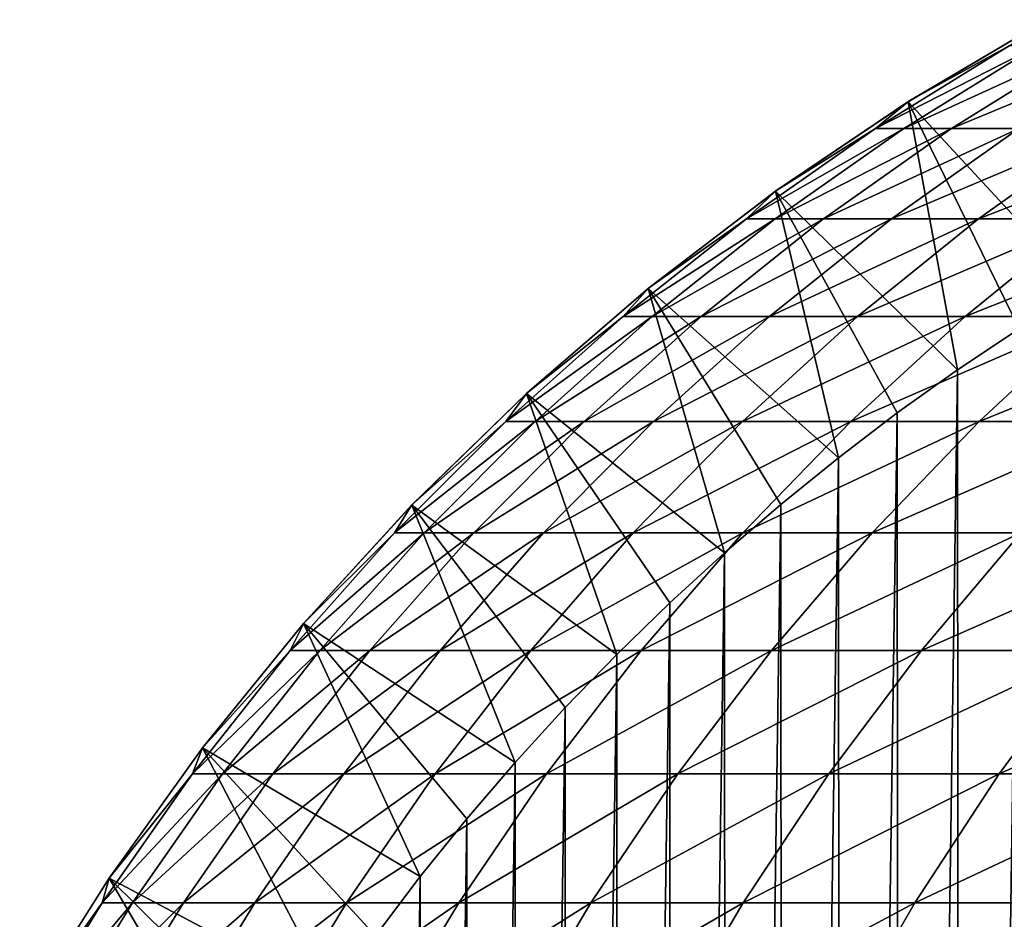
# Model space of a CAD drawing. Header units: metres. Extents: x -410 to 15, y -15 to 15.
# Tile 7 of 256: x -408.84 to -405.11, y 5.57 to 8.98. Entities that reach past the tile are written whole.
import ezdxf

# ---------------------------------------------------------------- set-up
doc = ezdxf.new("R2010")
doc.units = ezdxf.units.M
doc.layers.add('solid_508382', color=7, linetype='CONTINUOUS')

msp = doc.modelspace()

# ---------------------------------------------------------------- linework, layer by layer
at = {"layer": 'solid_508382'}
for points in [[(-404.951416, 8.974743, 96.32515), (-405.474091, 8.665848, 96.32515), (-405.47168, 8.667359, 113.374649)], [(-404.951416, 8.974743, 96.32515), (-404.816528, 7.95502, 95.374649), (-405.474091, 8.665848, 96.32515)], [(-404.948608, 8.976283, 113.374649), (-405.47168, 8.667359, 113.374649), (-405.09137, 8.87676, 115.116814)], [(-404.951416, 8.974743, 96.32515), (-405.47168, 8.667359, 113.374649), (-404.948608, 8.976283, 113.374649)], [(-405.59845, 8.56375, 115.136406), (-405.490875, 8.56375, 116.966759), (-404.984985, 8.87676, 116.926811)], [(-405.09137, 8.87676, 115.116814), (-405.59845, 8.56375, 115.136406), (-404.984985, 8.87676, 116.926811)], [(-405.47168, 8.667359, 113.374649), (-405.59845, 8.56375, 115.136406), (-405.09137, 8.87676, 115.116814)], [(-405.490875, 8.56375, 116.966759), (-405.309845, 8.56375, 118.791313), (-404.805969, 8.87676, 118.731079)], [(-404.984985, 8.87676, 116.926811), (-405.490875, 8.56375, 116.966759), (-404.805969, 8.87676, 118.731079)], [(-405.309845, 8.56375, 118.791313), (-405.055664, 8.56375, 120.607124), (-404.554626, 8.87676, 120.526695)], [(-404.805969, 8.87676, 118.731079), (-405.309845, 8.56375, 118.791313), (-404.554626, 8.87676, 120.526695)], [(-405.474091, 8.665848, 96.32515), (-405.977539, 8.326547, 96.32515), (-405.975525, 8.327991, 113.374649)], [(-405.474091, 8.665848, 96.32515), (-405.287354, 7.650189, 95.374649), (-405.977539, 8.326547, 96.32515)], [(-405.47168, 8.667359, 113.374649), (-405.975525, 8.327991, 113.374649), (-405.59845, 8.56375, 115.136406)], [(-405.474091, 8.665848, 96.32515), (-405.975525, 8.327991, 113.374649), (-405.47168, 8.667359, 113.374649)], [(-405.474091, 8.665848, 96.32515), (-404.816528, 7.95502, 95.374649), (-405.05423, 7.80617, 95.374649)], [(-405.474091, 8.665848, 96.32515), (-405.05423, 7.80617, 95.374649), (-405.287354, 7.650189, 95.374649)], [(-406.086487, 8.221763, 115.155258), (-405.977753, 8.221763, 117.005203), (-405.490875, 8.56375, 116.966759)], [(-405.59845, 8.56375, 115.136406), (-406.086487, 8.221763, 115.155258), (-405.490875, 8.56375, 116.966759)], [(-405.975525, 8.327991, 113.374649), (-406.086487, 8.221763, 115.155258), (-405.59845, 8.56375, 115.136406)], [(-405.977753, 8.221763, 117.005203), (-405.7948, 8.221763, 118.849289), (-405.309845, 8.56375, 118.791313)], [(-405.490875, 8.56375, 116.966759), (-405.977753, 8.221763, 117.005203), (-405.309845, 8.56375, 118.791313)], [(-405.7948, 8.221763, 118.849289), (-405.537903, 8.221763, 120.684532), (-405.055664, 8.56375, 120.607124)], [(-405.309845, 8.56375, 118.791313), (-405.7948, 8.221763, 118.849289), (-405.055664, 8.56375, 120.607124)], [(-405.537903, 8.221763, 120.684532), (-405.207489, 8.221763, 122.50798), (-404.72876, 8.56375, 122.411255)], [(-405.055664, 8.56375, 120.607124), (-405.537903, 8.221763, 120.684532), (-404.72876, 8.56375, 122.411255)], [(-405.207489, 8.221763, 122.50798), (-404.804108, 8.221763, 124.316673), (-404.32962, 8.56375, 124.200806)], [(-404.72876, 8.56375, 122.411255), (-405.207489, 8.221763, 122.50798), (-404.32962, 8.56375, 124.200806)], [(-405.977539, 8.326547, 96.32515), (-406.460052, 7.958034, 96.32515), (-406.458405, 7.95937, 113.374649)], [(-405.977539, 8.326547, 96.32515), (-405.738922, 7.317533, 95.374649), (-406.460052, 7.958034, 96.32515)], [(-405.975525, 8.327991, 113.374649), (-406.458405, 7.95937, 113.374649), (-406.086487, 8.221763, 115.155258)], [(-405.977539, 8.326547, 96.32515), (-406.458405, 7.95937, 113.374649), (-405.975525, 8.327991, 113.374649)], [(-405.977539, 8.326547, 96.32515), (-405.287354, 7.650189, 95.374649), (-405.515686, 7.487229, 95.374649)], [(-405.977539, 8.326547, 96.32515), (-405.515686, 7.487229, 95.374649), (-405.738922, 7.317533, 95.374649)], [(-406.553833, 7.851955, 115.173317), (-406.444, 7.851955, 117.042023), (-405.977753, 8.221763, 117.005203)], [(-406.086487, 8.221763, 115.155258), (-406.553833, 7.851955, 115.173317), (-405.977753, 8.221763, 117.005203)], [(-406.458405, 7.95937, 113.374649), (-406.553833, 7.851955, 115.173317), (-406.086487, 8.221763, 115.155258)], [(-406.444, 7.851955, 117.042023), (-406.259186, 7.851955, 118.904808), (-405.7948, 8.221763, 118.849289)], [(-405.977753, 8.221763, 117.005203), (-406.444, 7.851955, 117.042023), (-405.7948, 8.221763, 118.849289)], [(-406.259186, 7.851955, 118.904808), (-405.999695, 7.851955, 120.758659), (-405.537903, 8.221763, 120.684532)], [(-405.7948, 8.221763, 118.849289), (-406.259186, 7.851955, 118.904808), (-405.537903, 8.221763, 120.684532)], [(-405.999695, 7.851955, 120.758659), (-405.665924, 7.851955, 122.600594), (-405.207489, 8.221763, 122.50798)], [(-405.537903, 8.221763, 120.684532), (-405.999695, 7.851955, 120.758659), (-405.207489, 8.221763, 122.50798)], [(-405.665924, 7.851955, 122.600594), (-405.258453, 7.851955, 124.427635), (-404.804108, 8.221763, 124.316673)], [(-405.207489, 8.221763, 122.50798), (-405.665924, 7.851955, 122.600594), (-404.804108, 8.221763, 124.316673)], [(-405.258453, 7.851955, 124.427635), (-404.777893, 7.851955, 126.236832), (-404.328369, 8.221763, 126.107712)], [(-404.804108, 8.221763, 124.316673), (-405.258453, 7.851955, 124.427635), (-404.328369, 8.221763, 126.107712)], [(-406.460052, 7.958034, 96.32515), (-406.919861, 7.561613, 96.32515), (-406.918579, 7.562791, 113.374649)], [(-406.460052, 7.958034, 96.32515), (-406.169708, 6.958184, 95.374649), (-406.919861, 7.561613, 96.32515)], [(-406.458405, 7.95937, 113.374649), (-406.918579, 7.562791, 113.374649), (-406.553833, 7.851955, 115.173317)], [(-406.460052, 7.958034, 96.32515), (-406.918579, 7.562791, 113.374649), (-406.458405, 7.95937, 113.374649)], [(-406.460052, 7.958034, 96.32515), (-405.738922, 7.317533, 95.374649), (-405.957062, 7.141059, 95.374649)], [(-406.460052, 7.958034, 96.32515), (-405.957062, 7.141059, 95.374649), (-406.169708, 6.958184, 95.374649)], [(-406.998901, 7.45558, 115.190514), (-406.888031, 7.45558, 117.07708), (-406.444, 7.851955, 117.042023)], [(-406.553833, 7.851955, 115.173317), (-406.998901, 7.45558, 115.190514), (-406.444, 7.851955, 117.042023)], [(-406.918579, 7.562791, 113.374649), (-406.998901, 7.45558, 115.190514), (-406.553833, 7.851955, 115.173317)], [(-406.888031, 7.45558, 117.07708), (-406.701447, 7.45558, 118.957672), (-406.259186, 7.851955, 118.904808)], [(-406.444, 7.851955, 117.042023), (-406.888031, 7.45558, 117.07708), (-406.259186, 7.851955, 118.904808)], [(-406.701447, 7.45558, 118.957672), (-406.439453, 7.45558, 120.829254), (-405.999695, 7.851955, 120.758659)], [(-406.259186, 7.851955, 118.904808), (-406.701447, 7.45558, 118.957672), (-405.999695, 7.851955, 120.758659)], [(-406.439453, 7.45558, 120.829254), (-406.102509, 7.45558, 122.688797), (-405.665924, 7.851955, 122.600594)], [(-405.999695, 7.851955, 120.758659), (-406.439453, 7.45558, 120.829254), (-405.665924, 7.851955, 122.600594)], [(-406.102509, 7.45558, 122.688797), (-405.691132, 7.45558, 124.533302), (-405.258453, 7.851955, 124.427635)], [(-405.665924, 7.851955, 122.600594), (-406.102509, 7.45558, 122.688797), (-405.258453, 7.851955, 124.427635)], [(-405.691132, 7.45558, 124.533302), (-405.205994, 7.45558, 126.359795), (-404.777893, 7.851955, 126.236832)], [(-405.258453, 7.851955, 124.427635), (-405.691132, 7.45558, 124.533302), (-404.777893, 7.851955, 126.236832)], [(-405.205994, 7.45558, 126.359795), (-404.647858, 7.45558, 128.165329), (-404.225037, 7.851955, 128.025269)], [(-404.777893, 7.851955, 126.236832), (-405.205994, 7.45558, 126.359795), (-404.225037, 7.851955, 128.025269)], [(-405.287354, 7.650189, 95.374649), (-405.05423, 7.80617, 95.374649), (-405.277161, -7.657224, 95.374649)], [(-405.05423, 7.80617, 95.374649), (-405.043152, -7.813328, 95.374649), (-405.277161, -7.657224, 95.374649)], [(-405.515686, 7.487229, 95.374649), (-405.287354, 7.650189, 95.374649), (-405.506348, -7.494106, 95.374649)], [(-405.287354, 7.650189, 95.374649), (-405.277161, -7.657224, 95.374649), (-405.506348, -7.494106, 95.374649)], [(-406.919861, 7.561613, 96.32515), (-407.355377, 7.138695, 96.32515), (-407.354462, 7.139648, 113.374649)], [(-406.919861, 7.561613, 96.32515), (-406.578217, 6.573333, 95.374649), (-407.355377, 7.138695, 96.32515)], [(-406.918579, 7.562791, 113.374649), (-407.354462, 7.139648, 113.374649), (-406.998901, 7.45558, 115.190514)], [(-406.919861, 7.561613, 96.32515), (-407.354462, 7.139648, 113.374649), (-406.918579, 7.562791, 113.374649)], [(-406.919861, 7.561613, 96.32515), (-406.169708, 6.958184, 95.374649), (-406.376862, 6.768831, 95.374649)], [(-406.919861, 7.561613, 96.32515), (-406.376862, 6.768831, 95.374649), (-406.578217, 6.573333, 95.374649)], [(-405.738922, 7.317533, 95.374649), (-405.515686, 7.487229, 95.374649), (-405.730469, -7.324149, 95.374649)], [(-405.515686, 7.487229, 95.374649), (-405.506348, -7.494106, 95.374649), (-405.730469, -7.324149, 95.374649)], [(-407.420197, 7.033977, 115.206787), (-407.308319, 7.033977, 117.110268), (-406.888031, 7.45558, 117.07708)], [(-406.998901, 7.45558, 115.190514), (-407.420197, 7.033977, 115.206787), (-406.888031, 7.45558, 117.07708)], [(-407.354462, 7.139648, 113.374649), (-407.420197, 7.033977, 115.206787), (-406.998901, 7.45558, 115.190514)], [(-407.308319, 7.033977, 117.110268), (-407.120056, 7.033977, 119.007721), (-406.701447, 7.45558, 118.957672)], [(-406.888031, 7.45558, 117.07708), (-407.308319, 7.033977, 117.110268), (-406.701447, 7.45558, 118.957672)], [(-407.120056, 7.033977, 119.007721), (-406.855743, 7.033977, 120.89608), (-406.439453, 7.45558, 120.829254)], [(-406.701447, 7.45558, 118.957672), (-407.120056, 7.033977, 119.007721), (-406.439453, 7.45558, 120.829254)], [(-406.855743, 7.033977, 120.89608), (-406.515778, 7.033977, 122.772285), (-406.102509, 7.45558, 122.688797)], [(-406.439453, 7.45558, 120.829254), (-406.855743, 7.033977, 120.89608), (-406.102509, 7.45558, 122.688797)], [(-406.515778, 7.033977, 122.772285), (-406.100708, 7.033977, 124.633331), (-405.691132, 7.45558, 124.533302)], [(-406.102509, 7.45558, 122.688797), (-406.515778, 7.033977, 122.772285), (-405.691132, 7.45558, 124.533302)], [(-406.100708, 7.033977, 124.633331), (-405.611206, 7.033977, 126.476196), (-405.205994, 7.45558, 126.359795)], [(-405.691132, 7.45558, 124.533302), (-406.100708, 7.033977, 124.633331), (-405.205994, 7.45558, 126.359795)], [(-405.611206, 7.033977, 126.476196), (-405.048065, 7.033977, 128.297913), (-404.647858, 7.45558, 128.165329)], [(-405.205994, 7.45558, 126.359795), (-405.611206, 7.033977, 126.476196), (-404.647858, 7.45558, 128.165329)], [(-405.957062, 7.141059, 95.374649), (-405.738922, 7.317533, 95.374649), (-405.949524, -7.147337, 95.374649)], [(-405.738922, 7.317533, 95.374649), (-405.730469, -7.324149, 95.374649), (-405.949524, -7.147337, 95.374649)], [(-407.355377, 7.138695, 96.32515), (-407.765045, 6.690789, 96.32515), (-407.764496, 6.691427, 113.374649)], [(-407.355377, 7.138695, 96.32515), (-406.962952, 6.164317, 95.374649), (-407.765045, 6.690789, 96.32515)], [(-407.354462, 7.139648, 113.374649), (-407.764496, 6.691427, 113.374649), (-407.420197, 7.033977, 115.206787)], [(-407.355377, 7.138695, 96.32515), (-407.764496, 6.691427, 113.374649), (-407.354462, 7.139648, 113.374649)], [(-407.355377, 7.138695, 96.32515), (-406.578217, 6.573333, 95.374649), (-406.77359, 6.371799, 95.374649)], [(-407.355377, 7.138695, 96.32515), (-406.77359, 6.371799, 95.374649), (-406.962952, 6.164317, 95.374649)], [(-406.169708, 6.958184, 95.374649), (-405.957062, 7.141059, 95.374649), (-406.163025, -6.964104, 95.374649)], [(-405.957062, 7.141059, 95.374649), (-405.949524, -7.147337, 95.374649), (-406.163025, -6.964104, 95.374649)], [(-407.816284, 6.588573, 115.222092), (-407.703461, 6.588573, 117.141472), (-407.308319, 7.033977, 117.110268)], [(-407.420197, 7.033977, 115.206787), (-407.816284, 6.588573, 115.222092), (-407.308319, 7.033977, 117.110268)], [(-407.764496, 6.691427, 113.374649), (-407.816284, 6.588573, 115.222092), (-407.420197, 7.033977, 115.206787)], [(-407.703461, 6.588573, 117.141472), (-407.513641, 6.588573, 119.054771), (-407.120056, 7.033977, 119.007721)], [(-407.308319, 7.033977, 117.110268), (-407.703461, 6.588573, 117.141472), (-407.120056, 7.033977, 119.007721)], [(-407.513641, 6.588573, 119.054771), (-407.247101, 6.588573, 120.9589), (-406.855743, 7.033977, 120.89608)], [(-407.120056, 7.033977, 119.007721), (-407.513641, 6.588573, 119.054771), (-406.855743, 7.033977, 120.89608)], [(-407.247101, 6.588573, 120.9589), (-406.904297, 6.588573, 122.850784), (-406.515778, 7.033977, 122.772285)], [(-406.855743, 7.033977, 120.89608), (-407.247101, 6.588573, 120.9589), (-406.515778, 7.033977, 122.772285)], [(-406.904297, 6.588573, 122.850784), (-406.485748, 6.588573, 124.727371), (-406.100708, 7.033977, 124.633331)], [(-406.515778, 7.033977, 122.772285), (-406.904297, 6.588573, 122.850784), (-406.100708, 7.033977, 124.633331)], [(-406.485748, 6.588573, 124.727371), (-405.992157, 6.588573, 126.585625), (-405.611206, 7.033977, 126.476196)], [(-406.100708, 7.033977, 124.633331), (-406.485748, 6.588573, 124.727371), (-405.611206, 7.033977, 126.476196)], [(-405.992157, 6.588573, 126.585625), (-405.424347, 6.588573, 128.422562), (-405.048065, 7.033977, 128.297913)], [(-405.611206, 7.033977, 126.476196), (-405.992157, 6.588573, 126.585625), (-405.048065, 7.033977, 128.297913)], [(-405.424347, 6.588573, 128.422562), (-404.783173, 6.588573, 130.235184), (-404.412201, 7.033977, 130.09552)], [(-405.048065, 7.033977, 128.297913), (-405.424347, 6.588573, 128.422562), (-404.412201, 7.033977, 130.09552)], [(-406.376862, 6.768831, 95.374649), (-406.169708, 6.958184, 95.374649), (-406.371002, -6.774351, 95.374649)], [(-406.169708, 6.958184, 95.374649), (-406.163025, -6.964104, 95.374649), (-406.371002, -6.774351, 95.374649)], [(-406.578217, 6.573333, 95.374649), (-406.376862, 6.768831, 95.374649), (-406.573029, -6.578511, 95.374649)], [(-406.376862, 6.768831, 95.374649), (-406.371002, -6.774351, 95.374649), (-406.573029, -6.578511, 95.374649)], [(-407.765045, 6.690789, 96.32515), (-408.14743, 6.219464, 96.32515), (-408.147247, 6.219701, 113.374649)], [(-407.765045, 6.690789, 96.32515), (-407.322693, 5.732312, 95.374649), (-408.14743, 6.219464, 96.32515)], [(-407.764496, 6.691427, 113.374649), (-408.147247, 6.219701, 113.374649), (-407.816284, 6.588573, 115.222092)], [(-407.765045, 6.690789, 96.32515), (-408.147247, 6.219701, 113.374649), (-407.764496, 6.691427, 113.374649)], [(-407.765045, 6.690789, 96.32515), (-406.962952, 6.164317, 95.374649), (-407.145966, 5.951176, 95.374649)], [(-407.765045, 6.690789, 96.32515), (-407.145966, 5.951176, 95.374649), (-407.322693, 5.732312, 95.374649)], [(-408.185822, 6.120875, 115.236374), (-408.072113, 6.120875, 117.170586), (-407.703461, 6.588573, 117.141472)], [(-407.816284, 6.588573, 115.222092), (-408.185822, 6.120875, 115.236374), (-407.703461, 6.588573, 117.141472)], [(-408.147247, 6.219701, 113.374649), (-408.185822, 6.120875, 115.236374), (-407.816284, 6.588573, 115.222092)], [(-408.072113, 6.120875, 117.170586), (-407.880829, 6.120875, 119.098671), (-407.513641, 6.588573, 119.054771)], [(-407.703461, 6.588573, 117.141472), (-408.072113, 6.120875, 117.170586), (-407.513641, 6.588573, 119.054771)], [(-407.880829, 6.120875, 119.098671), (-407.612244, 6.120875, 121.017509), (-407.247101, 6.588573, 120.9589)], [(-407.513641, 6.588573, 119.054771), (-407.880829, 6.120875, 119.098671), (-407.247101, 6.588573, 120.9589)], [(-407.612244, 6.120875, 121.017509), (-407.266785, 6.120875, 122.924019), (-406.904297, 6.588573, 122.850784)], [(-407.247101, 6.588573, 120.9589), (-407.612244, 6.120875, 121.017509), (-406.904297, 6.588573, 122.850784)], [(-407.266785, 6.120875, 122.924019), (-406.845001, 6.120875, 124.815102), (-406.485748, 6.588573, 124.727371)], [(-406.904297, 6.588573, 122.850784), (-407.266785, 6.120875, 122.924019), (-406.485748, 6.588573, 124.727371)], [(-406.845001, 6.120875, 124.815102), (-406.347595, 6.120875, 126.687721), (-405.992157, 6.588573, 126.585625)], [(-406.485748, 6.588573, 124.727371), (-406.845001, 6.120875, 124.815102), (-405.992157, 6.588573, 126.585625)], [(-406.77359, 6.371799, 95.374649), (-406.578217, 6.573333, 95.374649), (-406.76889, -6.376801, 95.374649)], [(-406.578217, 6.573333, 95.374649), (-406.573029, -6.578511, 95.374649), (-406.76889, -6.376801, 95.374649)], [(-406.347595, 6.120875, 126.687721), (-405.775391, 6.120875, 128.538849), (-405.424347, 6.588573, 128.422562)], [(-405.992157, 6.588573, 126.585625), (-406.347595, 6.120875, 126.687721), (-405.424347, 6.588573, 128.422562)], [(-405.775391, 6.120875, 128.538849), (-405.129242, 6.120875, 130.365494), (-404.783173, 6.588573, 130.235184)], [(-405.424347, 6.588573, 128.422562), (-405.775391, 6.120875, 128.538849), (-404.783173, 6.588573, 130.235184)], [(-405.129242, 6.120875, 130.365494), (-404.410278, 6.120875, 132.164703), (-404.069702, 6.588573, 132.020599)], [(-404.783173, 6.588573, 130.235184), (-405.129242, 6.120875, 130.365494), (-404.069702, 6.588573, 132.020599)], [(-406.962952, 6.164317, 95.374649), (-406.77359, 6.371799, 95.374649), (-406.958649, -6.169188, 95.374649)], [(-406.77359, 6.371799, 95.374649), (-406.76889, -6.376801, 95.374649), (-406.958649, -6.169188, 95.374649)], [(-408.147247, 6.219701, 113.374649), (-408.501404, 5.72613, 113.374649), (-408.185822, 6.120875, 115.236374)], [(-408.501282, 5.726307, 96.32515), (-408.501404, 5.72613, 113.374649), (-408.147247, 6.219701, 113.374649)], [(-408.14743, 6.219464, 96.32515), (-408.501282, 5.726307, 96.32515), (-408.147247, 6.219701, 113.374649)], [(-408.14743, 6.219464, 96.32515), (-407.656097, 5.27879, 95.374649), (-408.501282, 5.726307, 96.32515)], [(-408.14743, 6.219464, 96.32515), (-407.322693, 5.732312, 95.374649), (-407.492737, 5.508214, 95.374649)], [(-408.14743, 6.219464, 96.32515), (-407.492737, 5.508214, 95.374649), (-407.656097, 5.27879, 95.374649)], [(-407.145966, 5.951176, 95.374649), (-406.962952, 6.164317, 95.374649), (-407.14212, -5.955812, 95.374649)], [(-406.962952, 6.164317, 95.374649), (-406.958649, -6.169188, 95.374649), (-407.14212, -5.955812, 95.374649)], [(-408.527557, 5.632467, 115.249573), (-408.413055, 5.632467, 117.197502), (-408.072113, 6.120875, 117.170586)], [(-408.185822, 6.120875, 115.236374), (-408.527557, 5.632467, 115.249573), (-408.072113, 6.120875, 117.170586)], [(-408.501404, 5.72613, 113.374649), (-408.527557, 5.632467, 115.249573), (-408.185822, 6.120875, 115.236374)], [(-408.413055, 5.632467, 117.197502), (-408.220398, 5.632467, 119.139259), (-407.880829, 6.120875, 119.098671)], [(-408.072113, 6.120875, 117.170586), (-408.413055, 5.632467, 117.197502), (-407.880829, 6.120875, 119.098671)], [(-408.220398, 5.632467, 119.139259), (-407.94989, 5.632467, 121.071716), (-407.612244, 6.120875, 121.017509)], [(-407.880829, 6.120875, 119.098671), (-408.220398, 5.632467, 119.139259), (-407.612244, 6.120875, 121.017509)], [(-407.94989, 5.632467, 121.071716), (-407.60199, 5.632467, 122.991737), (-407.266785, 6.120875, 122.924019)], [(-407.612244, 6.120875, 121.017509), (-407.94989, 5.632467, 121.071716), (-407.266785, 6.120875, 122.924019)], [(-407.60199, 5.632467, 122.991737), (-407.177216, 5.632467, 124.89624), (-406.845001, 6.120875, 124.815102)], [(-407.266785, 6.120875, 122.924019), (-407.60199, 5.632467, 122.991737), (-406.845001, 6.120875, 124.815102)], [(-407.177216, 5.632467, 124.89624), (-406.6763, 5.632467, 126.782135), (-406.347595, 6.120875, 126.687721)], [(-406.845001, 6.120875, 124.815102), (-407.177216, 5.632467, 124.89624), (-406.347595, 6.120875, 126.687721)], [(-406.6763, 5.632467, 126.782135), (-406.100006, 5.632467, 128.646393), (-405.775391, 6.120875, 128.538849)], [(-406.347595, 6.120875, 126.687721), (-406.6763, 5.632467, 126.782135), (-405.775391, 6.120875, 128.538849)], [(-406.100006, 5.632467, 128.646393), (-405.44931, 5.632467, 130.485992), (-405.129242, 6.120875, 130.365494)], [(-405.775391, 6.120875, 128.538849), (-406.100006, 5.632467, 128.646393), (-405.129242, 6.120875, 130.365494)], [(-405.44931, 5.632467, 130.485992), (-404.72522, 5.632467, 132.297958), (-404.410278, 6.120875, 132.164703)], [(-405.129242, 6.120875, 130.365494), (-405.44931, 5.632467, 130.485992), (-404.410278, 6.120875, 132.164703)], [(-407.322693, 5.732312, 95.374649), (-407.145966, 5.951176, 95.374649), (-407.319336, -5.736642, 95.374649)], [(-407.145966, 5.951176, 95.374649), (-407.14212, -5.955812, 95.374649), (-407.319336, -5.736642, 95.374649)], [(-408.501404, 5.72613, 113.374649), (-408.825684, 5.212444, 113.374649), (-408.527557, 5.632467, 115.249573)], [(-408.825378, 5.212965, 96.32515), (-408.825684, 5.212444, 113.374649), (-408.501404, 5.72613, 113.374649)], [(-408.501282, 5.726307, 96.32515), (-408.825378, 5.212965, 96.32515), (-408.501404, 5.72613, 113.374649)], [(-408.501282, 5.726307, 96.32515), (-407.961639, 4.805609, 95.374649), (-408.825378, 5.212965, 96.32515)], [(-408.501282, 5.726307, 96.32515), (-407.656097, 5.27879, 95.374649), (-407.812469, 5.044495, 95.374649)], [(-408.501282, 5.726307, 96.32515), (-407.812469, 5.044495, 95.374649), (-407.961639, 4.805609, 95.374649)], [(-407.492737, 5.508214, 95.374649), (-407.322693, 5.732312, 95.374649), (-407.489899, -5.512059, 95.374649)], [(-407.322693, 5.732312, 95.374649), (-407.319336, -5.736642, 95.374649), (-407.489899, -5.512059, 95.374649)], [(-408.840332, 5.125, 115.261658), (-408.725098, 5.125, 117.222145), (-408.413055, 5.632467, 117.197502)], [(-408.527557, 5.632467, 115.249573), (-408.840332, 5.125, 115.261658), (-408.413055, 5.632467, 117.197502)], [(-408.825684, 5.212444, 113.374649), (-408.840332, 5.125, 115.261658), (-408.527557, 5.632467, 115.249573)], [(-408.725098, 5.125, 117.222145), (-408.531189, 5.125, 119.176414), (-408.220398, 5.632467, 119.139259)], [(-408.413055, 5.632467, 117.197502), (-408.725098, 5.125, 117.222145), (-408.220398, 5.632467, 119.139259)], [(-408.531189, 5.125, 119.176414), (-408.258942, 5.125, 121.121323), (-407.94989, 5.632467, 121.071716)], [(-408.220398, 5.632467, 119.139259), (-408.531189, 5.125, 119.176414), (-407.94989, 5.632467, 121.071716)], [(-408.258942, 5.125, 121.121323), (-407.908813, 5.125, 123.053726), (-407.60199, 5.632467, 122.991737)], [(-407.94989, 5.632467, 121.071716), (-408.258942, 5.125, 121.121323), (-407.60199, 5.632467, 122.991737)], [(-407.908813, 5.125, 123.053726), (-407.481293, 5.125, 124.970497), (-407.177216, 5.632467, 124.89624)], [(-407.60199, 5.632467, 122.991737), (-407.908813, 5.125, 123.053726), (-407.177216, 5.632467, 124.89624)], [(-407.481293, 5.125, 124.970497), (-406.977142, 5.125, 126.868553), (-406.6763, 5.632467, 126.782135)], [(-407.177216, 5.632467, 124.89624), (-407.481293, 5.125, 124.970497), (-406.6763, 5.632467, 126.782135)], [(-406.977142, 5.125, 126.868553), (-406.397156, 5.125, 128.744827), (-406.100006, 5.632467, 128.646393)], [(-406.6763, 5.632467, 126.782135), (-406.977142, 5.125, 126.868553), (-406.100006, 5.632467, 128.646393)], [(-406.397156, 5.125, 128.744827), (-405.742249, 5.125, 130.596283), (-405.44931, 5.632467, 130.485992)], [(-406.100006, 5.632467, 128.646393), (-406.397156, 5.125, 128.744827), (-405.44931, 5.632467, 130.485992)], [(-405.742249, 5.125, 130.596283), (-405.013489, 5.125, 132.419922), (-404.72522, 5.632467, 132.297958)], [(-405.44931, 5.632467, 130.485992), (-405.742249, 5.125, 130.596283), (-404.72522, 5.632467, 132.297958)]]:
    msp.add_3dface(points, dxfattribs=at)

doc.saveas('drawing.dxf')
